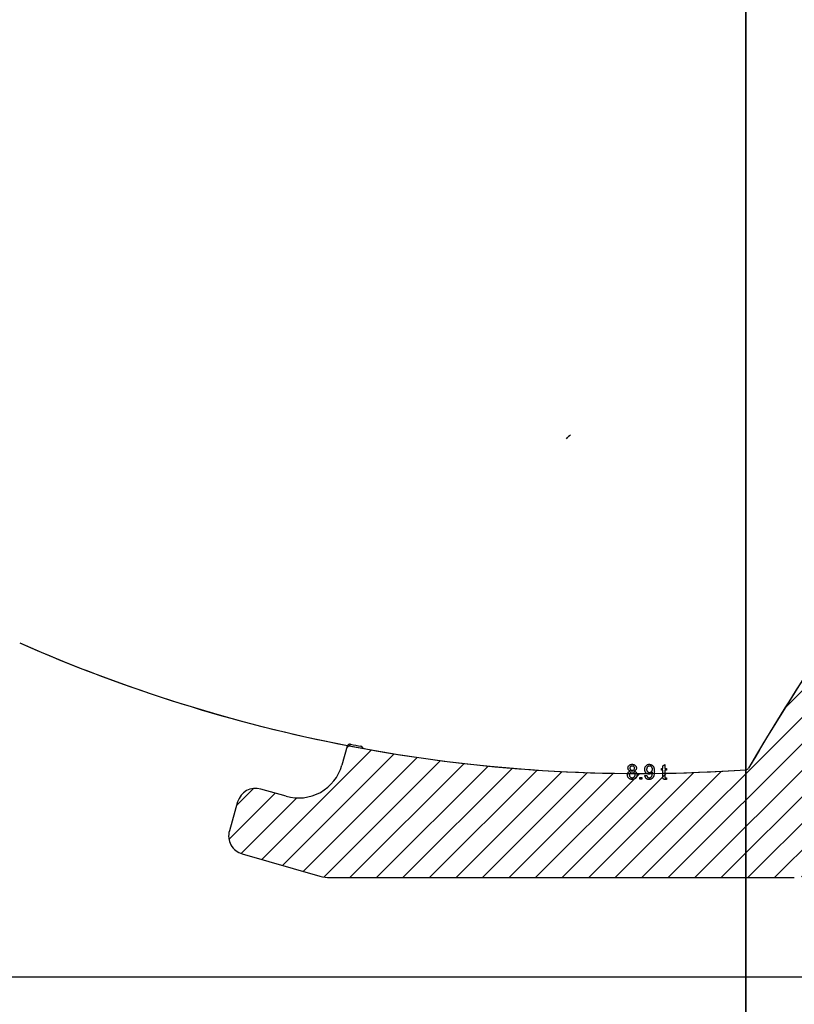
# Model space of a CAD drawing. Header units: inches. Extents: x 0.7 to 43.6, y 0.3 to 38.8.
# Tile 17 of 97: x 13.3 to 15.9, y 24 to 27.3. Entities that reach past the tile are written whole.
import ezdxf

# ---------------------------------------------------------------- set-up
doc = ezdxf.new("R2010")
doc.units = ezdxf.units.IN
doc.header["$MEASUREMENT"] = 0
doc.linetypes.add('CENTERX2', pattern=[0.8, 0.5, -0.1, 0.1, -0.1])
doc.linetypes.add('HIDDEN', pattern=[0.075, 0.05, -0.025])
doc.layers.add('SID-M-S', color=90, linetype='Continuous')
doc.styles.add('SLDTEXTSTYLE0', font='GOTHIC.TTF', dxfattribs={"width": 0.913})
doc.dimstyles.new('SLDDIMSTYLE1', dxfattribs={"dimtxt": 0.125, "dimasz": 0.156, "dimexe": 0, "dimexo": 0.0625, "dimgap": 0.03125, "dimtad": 0, "dimtih": 1, "dimtoh": 1, "dimdec": 4, "dimlfac": 2, "dimrnd": 1e-09, "dimzin": 4, "dimdsep": 46, "dimtxsty": 'SLDTEXTSTYLE0', "dimsah": 1, "dimcen": 0.09, "dimadec": 0, "dimazin": 1, "dimtfac": 1, "dimtdec": 4, "dimtofl": 0, "dimtmove": 0, "dimatfit": 3, "dimfxl": 0, "dimfrac": 2, "dimtolj": 1, "dimtzin": 12, "dimarcsym": 0})
doc.dimstyles.new('SLDDIMSTYLE2', dxfattribs={"dimtxt": 0.125, "dimasz": 0.156, "dimexe": 0, "dimexo": 0.0625, "dimgap": 0.03125, "dimtad": 0, "dimtih": 1, "dimtoh": 1, "dimdec": 4, "dimlfac": 2, "dimrnd": 1e-09, "dimzin": 4, "dimdsep": 46, "dimtxsty": 'SLDTEXTSTYLE0', "dimsah": 1, "dimcen": 0, "dimadec": 0, "dimazin": 1, "dimtfac": 1, "dimtdec": 4, "dimtofl": 0, "dimtmove": 0, "dimatfit": 3, "dimfxl": 0, "dimfrac": 2, "dimtolj": 1, "dimtzin": 12, "dimarcsym": 0})

# ---------------------------------------------------------------- blocks, each defined once
blk = doc.blocks.new('SW_HATCH_14')
at = {"color": 0, "linetype": 'Continuous', "lineweight": 18}
for p, q in [((2.1289, 0.7147), (1.9332, 0.519)), ((2.1784, 0.6758), (1.7704, 0.2678)), ((2.2278, 0.6369), (1.2936, -0.2974)), ((2.2773, 0.598), (1.382, -0.2974)), ((2.3268, 0.5591), (1.4704, -0.2974)), ((2.3744, 0.5183), (1.5588, -0.2974)), ((2.4022, 0.4576), (1.6471, -0.2974)), ((2.3179, 0.285), (1.7355, -0.2974)), ((0.3238, 0.147), (0.3104, 0.1336)), ((0.3933, 0.1281), (0.028, -0.2371)), ((0.4688, 0.1153), (0.0967, -0.2568)), ((0.5454, 0.1035), (0.1654, -0.2765)), ((0.6231, 0.0927), (0.2347, -0.2956)), ((0.7018, 0.0831), (0.3213, -0.2974)), ((0.7817, 0.0746), (0.4097, -0.2974)), ((0.8627, 0.0672), (0.4981, -0.2974)), ((0.9449, 0.0611), (0.5865, -0.2974)), ((1.0285, 0.0562), (0.6749, -0.2974)), ((1.1133, 0.0526), (0.7633, -0.2974)), ((1.1995, 0.0505), (0.8517, -0.2974)), ((1.2872, 0.0498), (0.94, -0.2974)), ((1.3764, 0.0506), (1.0284, -0.2974)), ((1.4673, 0.0531), (1.1168, -0.2974)), ((1.5598, 0.0572), (1.2052, -0.2974)), ((0, 0), (-0.0561, -0.0561)), ((0.0726, -0.0158), (-0.0817, -0.1701)), ((0.1449, -0.0319), (-0.0406, -0.2174)), ((2.0022, -0.1192), (1.8263, -0.295))]:
    blk.add_line(p, q, dxfattribs=at)
blk = doc.blocks.new('_D_4')
for p, q in [((12.9533, 24.5241), (13.2162, 23.6937)), ((13.2162, 23.6937), (13.3662, 23.6937))]:
    blk.add_line(p, q)
blk.add_solid([(12.9533, 24.5241), (12.9756, 24.3675), (13.0252, 24.3832)])
at = {"char_height": 0.125, "attachment_point": 1, "style": 'SLDTEXTSTYLE0'}
for s, insert in [('%%c', (13.3662, 23.7529)), ('.5020', (13.5547, 23.7548)), (' 2x', (13.9703, 23.7548))]:
    blk.add_mtext(s, dxfattribs=dict(at, insert=insert))
blk = doc.blocks.new('_D_6')
for p, q in [((10.6655, 24.5937), (10.6655, 23.1262)), ((16.603, 24.5937), (16.603, 23.1262)), ((10.6655, 23.2512), (12.5128, 23.2512)), ((16.603, 23.2512), (13.8722, 23.2512))]:
    blk.add_line(p, q)
for points in [[(10.6655, 23.2512), (10.8215, 23.2252), (10.8215, 23.2772)], [(16.603, 23.2512), (16.447, 23.2772), (16.447, 23.2252)]]:
    blk.add_solid(points)
at = {"char_height": 0.125, "attachment_point": 1, "style": 'SLDTEXTSTYLE0'}
for s, insert in [('11.8750', (12.5128, 23.3116)), (' MULTIPLE', (13.1131, 23.3116))]:
    blk.add_mtext(s, dxfattribs=dict(at, insert=insert))

msp = doc.modelspace()

# ---------------------------------------------------------------- linework, layer by layer
msp.add_line((15.727959, 32.602839), (15.727959, 23.309277))
at = {"color": 7, "linetype": 'Continuous'}
for p, q in [((15.727959, 24.081229), (15.727959, 31.331229)), ((15.727959, 24.081229), (15.727959, 31.331229)), ((9.790459, 24.081229), (15.727959, 24.081229)), ((15.727959, 24.081229), (21.665459, 24.081229))]:
    msp.add_line(p, q, dxfattribs=at)
at = {"color": 7, "linetype": 'CENTERX2'}
msp.add_line((15.727959, 20.456229), (15.727959, 27.706229), dxfattribs=at)
at = {"color": 7, "linetype": 'HIDDEN', "lineweight": 18}
msp.add_line((14.400672, 24.852412), (14.456173, 24.841983), dxfattribs=at)
at = {"color": 7, "linetype": 'Continuous', "flags": 128}
for points in [[(15.342641, 24.767252), (15.340843, 24.768013), (15.339291, 24.768915), (15.337979, 24.769967), (15.336927, 24.771159), (15.336116, 24.772491), (15.335535, 24.773943), (15.335194, 24.775515), (15.335074, 24.777218), (15.335074, 24.777218), (15.335134, 24.77853), (15.335315, 24.779782), (15.335615, 24.780984), (15.336036, 24.782136), (15.336567, 24.783228), (15.337228, 24.784269), (15.337999, 24.785261), (15.3389, 24.786193), (15.339902, 24.787044), (15.340974, 24.787785), (15.342135, 24.788406), (15.343367, 24.788917), (15.344679, 24.789318), (15.346072, 24.789598), (15.347544, 24.789768), (15.349097, 24.789828), (15.349097, 24.789828), (15.350659, 24.789768), (15.352131, 24.789598), (15.353534, 24.789308), (15.354866, 24.788897), (15.356108, 24.788376), (15.35728, 24.787735), (15.358371, 24.786984), (15.359383, 24.786112), (15.360294, 24.785161), (15.361086, 24.784149), (15.361757, 24.783098), (15.362308, 24.781996), (15.362728, 24.780834), (15.363039, 24.779622), (15.363219, 24.77837), (15.363279, 24.777058), (15.363279, 24.777058), (15.363169, 24.775415), (15.362819, 24.773873), (15.362248, 24.772451), (15.361436, 24.771138), (15.360405, 24.769957), (15.359133, 24.768915), (15.35762, 24.768013), (15.355867, 24.767252), (15.355867, 24.767252), (15.356979, 24.766852), (15.358011, 24.766381), (15.358982, 24.76586), (15.359894, 24.765289), (15.360725, 24.764648), (15.361486, 24.763957), (15.362188, 24.763206), (15.362819, 24.762394), (15.363379, 24.761533), (15.36386, 24.760632), (15.364271, 24.75969), (15.364611, 24.758719), (15.364872, 24.757687), (15.365052, 24.756625), (15.365162, 24.755524), (15.365202, 24.754382), (15.365202, 24.754382), (15.365132, 24.752809), (15.364922, 24.751297), (15.364581, 24.749844), (15.364101, 24.748462), (15.36348, 24.74714), (15.362718, 24.745888), (15.361817, 24.744696), (15.360785, 24.743564), (15.359643, 24.742543), (15.358411, 24.741651), (15.357089, 24.7409), (15.355677, 24.740279), (15.354185, 24.739798), (15.352602, 24.739458), (15.350929, 24.739257), (15.349177, 24.739187), (15.349177, 24.739187), (15.347424, 24.739257), (15.345751, 24.739458), (15.344169, 24.739808), (15.342676, 24.740289), (15.341264, 24.7409), (15.339942, 24.741661), (15.33871, 24.742553), (15.337558, 24.743584), (15.336526, 24.744716), (15.335635, 24.745918), (15.334874, 24.74719), (15.334253, 24.748522), (15.333772, 24.749935), (15.333431, 24.751407), (15.333221, 24.752939), (15.333151, 24.754552), (15.333151, 24.754552), (15.333191, 24.755754), (15.333301, 24.756906), (15.333502, 24.757997), (15.333772, 24.759049), (15.334113, 24.760051), (15.334533, 24.761002), (15.335034, 24.761894), (15.335615, 24.762745), (15.336266, 24.763536), (15.336987, 24.764267), (15.337768, 24.764929), (15.33861, 24.76553), (15.339521, 24.76605), (15.340503, 24.766521), (15.341544, 24.766922), (15.342646, 24.767252)], [(15.341477, 24.777188), (15.341605, 24.775666), (15.341985, 24.774294), (15.342606, 24.773062), (15.343478, 24.77198), (15.344008, 24.771509), (15.344589, 24.771098), (15.34523, 24.770748), (15.345921, 24.770467), (15.346663, 24.770237), (15.347464, 24.770087), (15.348325, 24.769987), (15.349237, 24.769957), (15.349237, 24.769957), (15.350128, 24.769987), (15.35097, 24.770087), (15.351751, 24.770237), (15.352492, 24.770457), (15.353163, 24.770738), (15.353794, 24.771088), (15.354365, 24.771489), (15.354886, 24.77196), (15.355757, 24.773022), (15.356378, 24.774203), (15.356749, 24.775485), (15.356869, 24.776888), (15.356869, 24.776888), (15.356739, 24.77834), (15.356358, 24.779682), (15.355717, 24.780894), (15.354826, 24.781986), (15.354295, 24.782477), (15.353704, 24.782897), (15.353073, 24.783248), (15.352392, 24.783538), (15.351661, 24.783769), (15.350879, 24.783929), (15.350058, 24.784029), (15.349177, 24.784059), (15.349177, 24.784059), (15.348295, 24.784029), (15.347464, 24.783929), (15.346673, 24.783779), (15.345942, 24.783558), (15.34526, 24.783268), (15.344629, 24.782917), (15.344038, 24.782507), (15.343508, 24.782036), (15.342626, 24.780974), (15.341995, 24.779812), (15.341615, 24.77855), (15.341484, 24.777188)], [(15.39148, 24.752008), (15.397895, 24.752649), (15.397895, 24.752649), (15.398085, 24.751667), (15.398325, 24.750766), (15.398596, 24.749925), (15.398916, 24.749163), (15.399267, 24.748462), (15.399657, 24.747831), (15.400098, 24.74727), (15.400569, 24.74678), (15.401621, 24.745978), (15.402823, 24.745417), (15.404155, 24.745067), (15.405627, 24.744957), (15.405627, 24.744957), (15.406919, 24.745037), (15.408151, 24.745267), (15.409313, 24.745648), (15.410415, 24.746189), (15.411426, 24.74686), (15.412308, 24.747641), (15.413059, 24.748512), (15.41368, 24.749494), (15.414221, 24.750626), (15.414732, 24.751938), (15.415212, 24.75343), (15.415653, 24.755113), (15.416034, 24.756906), (15.416304, 24.758719), (15.416464, 24.760572), (15.416514, 24.762445), (15.416514, 24.762445), (15.416504, 24.762955), (15.416484, 24.763667), (15.416484, 24.763667), (15.415523, 24.762284), (15.414401, 24.761032), (15.413109, 24.759921), (15.411657, 24.758949), (15.410094, 24.758158), (15.408472, 24.757587), (15.406789, 24.757246), (15.405036, 24.757136), (15.405036, 24.757136), (15.403574, 24.757206), (15.402171, 24.757417), (15.400829, 24.757757), (15.399547, 24.758248), (15.398315, 24.758869), (15.397133, 24.75963), (15.396022, 24.760522), (15.39496, 24.761563), (15.393998, 24.762715), (15.393157, 24.763957), (15.392456, 24.765279), (15.391875, 24.766691), (15.391424, 24.768194), (15.391104, 24.769786), (15.390903, 24.771469), (15.390843, 24.773232), (15.390843, 24.773232), (15.390913, 24.775055), (15.391114, 24.776788), (15.391454, 24.77843), (15.391935, 24.779973), (15.392546, 24.781435), (15.393297, 24.782797), (15.394189, 24.784079), (15.39521, 24.785261), (15.396342, 24.786333), (15.397534, 24.787264), (15.398806, 24.788046), (15.400138, 24.788687), (15.40154, 24.789187), (15.403013, 24.789548), (15.404555, 24.789758), (15.406168, 24.789828), (15.406168, 24.789828), (15.40734, 24.789788), (15.408492, 24.789668), (15.409623, 24.789458), (15.410725, 24.789177), (15.411797, 24.788807), (15.412839, 24.788366), (15.41386, 24.787835), (15.414862, 24.787224), (15.415823, 24.786543), (15.416715, 24.785782), (15.417556, 24.784961), (15.418337, 24.784069), (15.419048, 24.783098), (15.41971, 24.782066), (15.420311, 24.780964), (15.420851, 24.779792), (15.421332, 24.77852), (15.421743, 24.777118), (15.422093, 24.775576), (15.422384, 24.773893), (15.422604, 24.77208), (15.422764, 24.770137), (15.422865, 24.768054), (15.422895, 24.76584), (15.422895, 24.76584), (15.422865, 24.763526), (15.422764, 24.761333), (15.422604, 24.759259), (15.422384, 24.757306), (15.422093, 24.755473), (15.421743, 24.753761), (15.421332, 24.752178), (15.420851, 24.750706), (15.420311, 24.749344), (15.41971, 24.748062), (15.419038, 24.74686), (15.418307, 24.745748), (15.417516, 24.744716), (15.416665, 24.743775), (15.415743, 24.742913), (15.414762, 24.742132), (15.41373, 24.741441), (15.412658, 24.74084), (15.411536, 24.740339), (15.410375, 24.739929), (15.409173, 24.739598), (15.407921, 24.739368), (15.406629, 24.739237), (15.405296, 24.739187), (15.405296, 24.739187), (15.403884, 24.739237), (15.402542, 24.739398), (15.40127, 24.739658), (15.400058, 24.740029), (15.398906, 24.740499), (15.397835, 24.74108), (15.396823, 24.741761), (15.395871, 24.742553), (15.39501, 24.743434), (15.394229, 24.744406), (15.393548, 24.745457), (15.392957, 24.746599), (15.392446, 24.747821), (15.392035, 24.749133), (15.391715, 24.750526), (15.391484, 24.752008)], [(15.416476, 24.773372), (15.416444, 24.774574), (15.416324, 24.775706), (15.416124, 24.776778), (15.415843, 24.777779), (15.415473, 24.778721), (15.415032, 24.779602), (15.414501, 24.780423), (15.4139, 24.781175), (15.413229, 24.781856), (15.412518, 24.782437), (15.411747, 24.782937), (15.410925, 24.783338), (15.410054, 24.783659), (15.409143, 24.783879), (15.408171, 24.784019), (15.407149, 24.784059), (15.407149, 24.784059), (15.406098, 24.784009), (15.405086, 24.783869), (15.404135, 24.783618), (15.403223, 24.783278), (15.402352, 24.782847), (15.40154, 24.782306), (15.400769, 24.781675), (15.400048, 24.780944), (15.399397, 24.780143), (15.398826, 24.779282), (15.398345, 24.77836), (15.397955, 24.777378), (15.397644, 24.776347), (15.397424, 24.775255), (15.397294, 24.774103), (15.397254, 24.772891), (15.397254, 24.772891), (15.397294, 24.77181), (15.397424, 24.770778), (15.397624, 24.769796), (15.397915, 24.768875), (15.398285, 24.767993), (15.398746, 24.767172), (15.399277, 24.766401), (15.399898, 24.76568), (15.400589, 24.765029), (15.40133, 24.764468), (15.402131, 24.763987), (15.402993, 24.763596), (15.403904, 24.763296), (15.404876, 24.763076), (15.405907, 24.762945), (15.406989, 24.762905), (15.406989, 24.762905), (15.408001, 24.762945), (15.408972, 24.763076), (15.409894, 24.763296), (15.410765, 24.763596), (15.411597, 24.763987), (15.412378, 24.764468), (15.413119, 24.765029), (15.41381, 24.76568), (15.414441, 24.766411), (15.414982, 24.767202), (15.415443, 24.768064), (15.415813, 24.768995), (15.416104, 24.769987), (15.416314, 24.771048), (15.416444, 24.77218), (15.416484, 24.773372)], [(15.463277, 24.745117), (15.46392, 24.739738), (15.46392, 24.739738), (15.462688, 24.739498), (15.461526, 24.739328), (15.460435, 24.739217), (15.459403, 24.739187), (15.459403, 24.739187), (15.457871, 24.739257), (15.456518, 24.739448), (15.455347, 24.739778), (15.454355, 24.740229), (15.453524, 24.74079), (15.452833, 24.741431), (15.452262, 24.742162), (15.451831, 24.742963), (15.451661, 24.743444), (15.45151, 24.744045), (15.45139, 24.744756), (15.45128, 24.745598), (15.4512, 24.746539), (15.45115, 24.747611), (15.45111, 24.748793), (15.4511, 24.750095), (15.4511, 24.750095), (15.4511, 24.770598), (15.4511, 24.770598), (15.446613, 24.770598), (15.446613, 24.770598), (15.446613, 24.776367), (15.446613, 24.776367), (15.4511, 24.776367), (15.4511, 24.776367), (15.4511, 24.785261), (15.4511, 24.785261), (15.45751, 24.788907), (15.45751, 24.788907), (15.45751, 24.776367), (15.45751, 24.776367), (15.463279, 24.776367), (15.463279, 24.776367), (15.463279, 24.770598), (15.463279, 24.770598), (15.45751, 24.770598), (15.45751, 24.770598), (15.45751, 24.749864), (15.45751, 24.749864), (15.45753, 24.748693), (15.45759, 24.747751), (15.45768, 24.74704), (15.457811, 24.746559), (15.458211, 24.745898), (15.458792, 24.745387), (15.459173, 24.745197), (15.459633, 24.745067), (15.460164, 24.744987), (15.460765, 24.744957), (15.460765, 24.744957), (15.461276, 24.744967), (15.461867, 24.744997), (15.462538, 24.745047), (15.463279, 24.745117)], [(15.339553, 24.754672), (15.339621, 24.75344), (15.339812, 24.752218), (15.340132, 24.751026), (15.340573, 24.749844), (15.341174, 24.748743), (15.341955, 24.747771), (15.342927, 24.74694), (15.344069, 24.746229), (15.345321, 24.745668), (15.346603, 24.745277), (15.347905, 24.745037), (15.349227, 24.744957), (15.349227, 24.744957), (15.350319, 24.744997), (15.35134, 24.745127), (15.352312, 24.745337), (15.353223, 24.745628), (15.354065, 24.746008), (15.354856, 24.746469), (15.355577, 24.74701), (15.356248, 24.747641), (15.356849, 24.748342), (15.35736, 24.749083), (15.3578, 24.749864), (15.358161, 24.750696), (15.358431, 24.751577), (15.358632, 24.752499), (15.358752, 24.75346), (15.358792, 24.754472), (15.358792, 24.754472), (15.358752, 24.755503), (15.358632, 24.756485), (15.358421, 24.757427), (15.358141, 24.758318), (15.35777, 24.759169), (15.35732, 24.759971), (15.356779, 24.760722), (15.356168, 24.761433), (15.355487, 24.762074), (15.354736, 24.762635), (15.353934, 24.763116), (15.353073, 24.763496), (15.352151, 24.763797), (15.35117, 24.764017), (15.350138, 24.764147), (15.349036, 24.764187), (15.349036, 24.764187), (15.347965, 24.764147), (15.346943, 24.764017), (15.345992, 24.763807), (15.34509, 24.763506), (15.344249, 24.763126), (15.343468, 24.762655), (15.342746, 24.762104), (15.342085, 24.761463), (15.341494, 24.760762), (15.340984, 24.760021), (15.340543, 24.759239), (15.340192, 24.758408), (15.339912, 24.757537), (15.339722, 24.756625), (15.339601, 24.755674), (15.339561, 24.754672)], [(15.374809, 24.739828), (15.374818, 24.746239), (15.374818, 24.746239), (15.381228, 24.746239), (15.381228, 24.746239), (15.381228, 24.739828), (15.381228, 24.739828), (15.374818, 24.739828)]]:
    msp.add_lwpolyline(points, dxfattribs=at)
at = {"color": 7, "linetype": 'Continuous'}
for centre, radius, start, end in [((22.570299, 20.805183), 7.903483, 136.1899997, 149.83355), ((15.371444, 29.865947), 5.106655, 246.170522, 274.017766), ((15.728545, 24.781817), 0.01, 274.017766, 329.83355)]:
    msp.add_arc(centre, radius, start, end, dxfattribs=at)
for centre, radius, start, end in [((22.570299, 20.805183), 7.903483, 136.1899997, 149.83355), ((15.371444, 29.865947), 5.106655, 246.170522, 274.017766), ((14.408462, 24.847801), 0.009053, 79.137011, 164.093383), ((15.371444, 29.865947), 5.100655, 259.137011, 259.540314), ((14.44409, 24.842674), 0.0075, 26.47754, 79.540314), ((14.457517, 24.849362), 0.0075, 206.47754, 259.675031), ((15.728545, 24.781817), 0.01, 274.017766, 329.83355)]:
    msp.add_arc(centre, radius, start, end)
at = {"layer": 'SID-M-S'}
for p, q in [((15.130264, 25.874168), (15.131912, 25.878408)), ((15.143437, 25.887567), (15.131912, 25.878408)), ((14.399756, 24.850282), (14.381559, 24.786429)), ((14.195957, 24.68335), (14.111739, 24.7075)), ((14.034432, 24.664648), (14.006869, 24.568522)), ((14.04972, 24.491216), (14.308696, 24.416955)), ((14.343151, 24.412113), (15.889276, 24.412113)), ((15.727959, 24.412113), (15.727959, 24.081229)), ((15.727959, 24.081229), (15.727959, 24.412113)), ((11.052959, 24.081229), (15.727959, 24.081229)), ((15.727959, 24.081229), (16.840459, 24.081229))]:
    msp.add_line(p, q, dxfattribs=at)
for centre, radius, start, end in [((22.570299, 20.805183), 7.903483, 144.3857798, 149.83355), ((15.371444, 29.865947), 5.106655, 246.170522, 259.041415), ((15.371444, 29.865947), 5.106655, 246.170522, 259.041415), ((14.408462, 24.847801), 0.009053, 79.137011, 164.093383), ((15.371444, 29.865947), 5.100655, 259.137011, 259.540314), ((14.44409, 24.842674), 0.0075, 26.47754, 79.540314), ((14.457517, 24.849362), 0.0075, 206.47754, 259.675031), ((15.371444, 29.865947), 5.106655, 259.675031, 274.017766), ((14.237303, 24.82754), 0.15, 254, 344.093383), ((15.728545, 24.781817), 0.01, 274.017766, 329.83355), ((14.094511, 24.647421), 0.0625, 74, 164), ((14.066947, 24.551294), 0.0625, 164, 254), ((14.343151, 24.537113), 0.125, 254, 270)]:
    msp.add_arc(centre, radius, start, end, dxfattribs=at)
msp.add_open_spline([(15.143437, 25.887568), (15.141428, 25.885914), (15.137633, 25.882788), (15.132561, 25.878769), (15.130884, 25.875421), (15.130258, 25.87417)], degree=3, knots=[0, 0, 0, 0, 0.41324802, 0.78086702, 1, 1, 1, 1], dxfattribs=at)

# ---------------------------------------------------------------- block references
at = {"color": 5, "linetype": 'Continuous', "lineweight": 18}
msp.add_blockref('SW_HATCH_14', (14.087333, 24.709507), dxfattribs=at)

# ---------------------------------------------------------------- dimensions: what is measured, and where the dimension line sits
dim = msp.add_diameter_dim_2p(p1=(12.877583, 24.763377), p2=(12.953335, 24.524081), text='<> 2x', dimstyle='SLDDIMSTYLE2')
dim.commit()
dim.dimension.update_dxf_attribs({"geometry": '_D_4', "text_midpoint": (13.777554, 23.693714), "dimtype": 163})
dim = msp.add_linear_dim(base=(16.602959, 23.251173), p1=(10.665459, 24.643729), p2=(16.602959, 24.643729), text='<> MULTIPLE', dimstyle='SLDDIMSTYLE1')
dim.commit()
dim.dimension.update_dxf_attribs({"geometry": '_D_6', "text_midpoint": (13.192478, 23.251173), "dimtype": 160})

doc.saveas('drawing.dxf')
